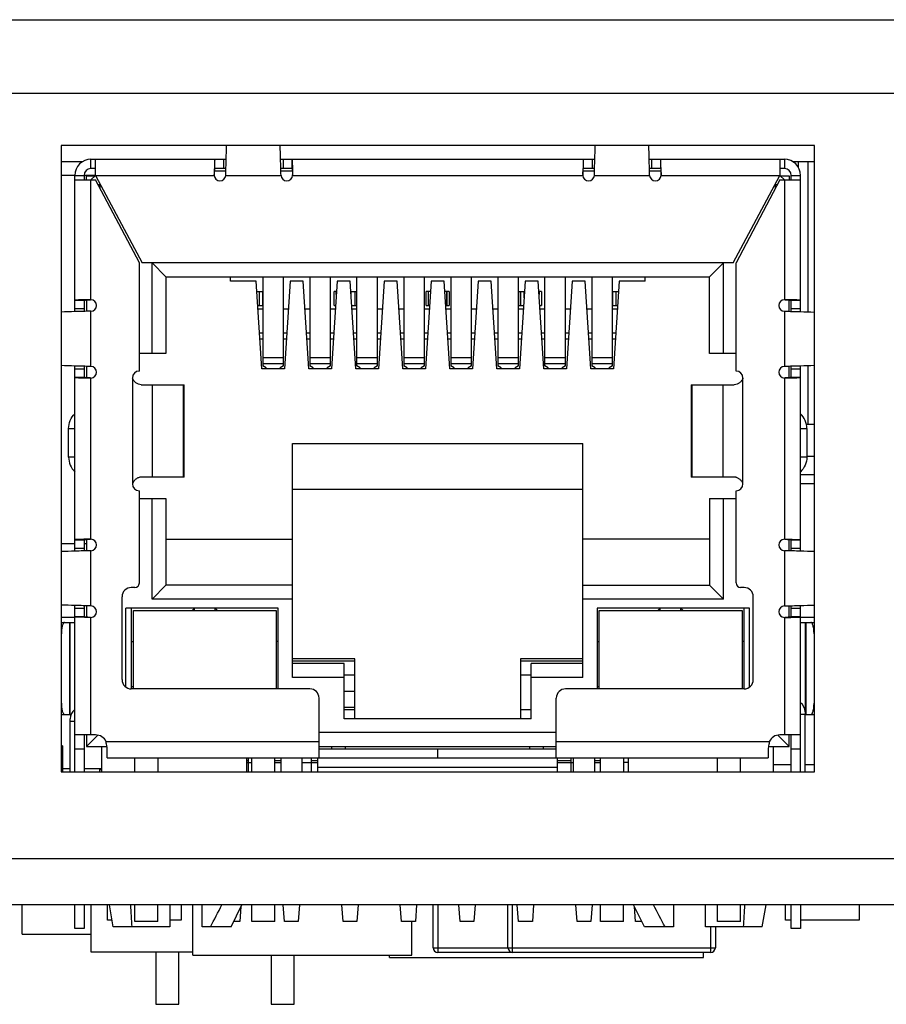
# Model space of a CAD drawing. Header units: millimetres. Extents: x 0 to 559, y 0 to 432.
# Tile 14 of 20: x 166 to 185, y 343 to 365. Entities that reach past the tile are written whole.
import ezdxf

# ---------------------------------------------------------------- set-up
doc = ezdxf.new("R2010")
doc.units = ezdxf.units.MM
doc.header["$LTSCALE"] = 30.734
doc.layers.add('00_COMPONENTS', color=7, linetype='CONTINUOUS')

msp = doc.modelspace()

# ---------------------------------------------------------------- linework, layer by layer
at = {"layer": '00_COMPONENTS', "color": 7}
for p, q in [((155.449, 364.697), (250.049, 364.697)), ((166.619, 361.967), (166.619, 348.367)), ((182.969, 361.967), (166.619, 361.967)), ((182.969, 348.367), (182.969, 361.967)), ((166.619, 361.617), (167.089, 361.617)), ((167.269, 361.467), (167.269, 361.667)), ((167.269, 361.667), (170.204, 361.667)), ((167.369, 361.317), (167.369, 361.667)), ((171.384, 361.667), (178.204, 361.667)), ((179.384, 361.667), (182.319, 361.667)), ((182.219, 361.667), (182.219, 361.317)), ((182.319, 361.667), (182.319, 361.467)), ((182.5, 361.617), (182.969, 361.617)), ((167.369, 361.467), (167.269, 361.467)), ((169.945, 361.341), (169.944, 361.328)), ((169.947, 361.453), (169.945, 361.341)), ((169.948, 361.467), (169.947, 361.453)), ((169.948, 361.476), (169.948, 361.467)), ((169.95, 361.417), (170.197, 361.417)), ((170.198, 361.467), (169.956, 361.467)), ((171.632, 361.467), (171.39, 361.467)), ((171.392, 361.417), (171.639, 361.417)), ((171.641, 361.467), (171.641, 361.465)), ((171.641, 361.465), (171.641, 361.453)), ((171.641, 361.453), (171.644, 361.341)), ((171.644, 361.341), (171.644, 361.328)), ((177.945, 361.341), (177.944, 361.328)), ((177.947, 361.453), (177.945, 361.341)), ((177.948, 361.467), (177.947, 361.453)), ((177.948, 361.476), (177.948, 361.467)), ((177.95, 361.417), (178.197, 361.417)), ((178.198, 361.467), (177.956, 361.467)), ((179.632, 361.467), (179.39, 361.467)), ((179.392, 361.417), (179.639, 361.417)), ((179.641, 361.467), (179.641, 361.476)), ((179.641, 361.453), (179.641, 361.467)), ((179.644, 361.341), (179.641, 361.453)), ((179.644, 361.328), (179.644, 361.341)), ((182.319, 361.467), (182.219, 361.467)), ((182.228, 361.31), (182.228, 361.467)), ((166.919, 361.317), (166.619, 361.317)), ((166.919, 358.358), (166.919, 361.317)), ((166.919, 361.317), (167.119, 361.317)), ((166.919, 361.217), (167.369, 361.217)), ((167.119, 361.317), (167.119, 361.217)), ((167.369, 361.317), (167.119, 361.317)), ((167.169, 361.217), (167.169, 361.31)), ((167.169, 361.31), (167.362, 361.31)), ((167.369, 361.317), (167.269, 361.217)), ((167.369, 361.317), (168.379, 359.417)), ((168.319, 359.417), (167.369, 361.217)), ((167.422, 361.117), (167.476, 361.117)), ((167.469, 361.028), (167.469, 361.129)), ((181.209, 359.417), (182.219, 361.317)), ((182.219, 361.217), (181.269, 359.417)), ((182.113, 361.117), (182.167, 361.117)), ((182.119, 361.129), (182.119, 361.028)), ((182.319, 361.217), (182.219, 361.317)), ((182.219, 361.217), (182.669, 361.217)), ((182.227, 361.31), (182.419, 361.31)), ((182.419, 361.31), (182.419, 361.217)), ((182.469, 361.217), (182.469, 361.317)), ((182.469, 361.317), (182.669, 361.317)), ((182.669, 358.358), (182.669, 361.317)), ((168.319, 357.067), (168.319, 359.417)), ((181.209, 359.417), (168.379, 359.417)), ((168.594, 357.447), (168.594, 359.417)), ((168.594, 359.417), (168.894, 359.117)), ((180.694, 359.117), (180.994, 359.417)), ((180.994, 357.447), (180.994, 359.417)), ((181.269, 357.067), (181.269, 359.417)), ((168.894, 359.117), (168.894, 357.447)), ((168.894, 359.117), (180.694, 359.117)), ((170.294, 359.017), (170.294, 359.117)), ((170.856, 359.017), (170.294, 359.017)), ((170.979, 357.117), (170.856, 359.017)), ((170.999, 359.117), (170.999, 357.179)), ((171.449, 357.179), (171.449, 359.117)), ((171.593, 359.017), (171.47, 357.117)), ((171.876, 359.017), (171.593, 359.017)), ((171.999, 357.117), (171.876, 359.017)), ((172.019, 359.117), (172.019, 357.179)), ((172.469, 357.179), (172.469, 359.117)), ((172.613, 359.017), (172.49, 357.117)), ((172.896, 359.017), (172.613, 359.017)), ((173.019, 357.117), (172.896, 359.017)), ((173.039, 357.179), (173.039, 359.117)), ((173.489, 357.179), (173.489, 359.117)), ((173.633, 359.017), (173.51, 357.117)), ((173.916, 359.017), (173.633, 359.017)), ((174.039, 357.117), (173.916, 359.017)), ((174.059, 359.117), (174.059, 357.179)), ((174.509, 357.179), (174.509, 359.117)), ((174.653, 359.017), (174.53, 357.117)), ((174.936, 359.017), (174.653, 359.017)), ((175.059, 357.117), (174.936, 359.017)), ((175.079, 359.117), (175.079, 357.179)), ((175.529, 357.179), (175.529, 359.117)), ((175.673, 359.017), (175.55, 357.117)), ((175.956, 359.017), (175.673, 359.017)), ((176.079, 357.117), (175.956, 359.017)), ((176.099, 359.117), (176.099, 357.179)), ((176.549, 357.179), (176.549, 359.117)), ((176.693, 359.017), (176.57, 357.117)), ((176.976, 359.017), (176.693, 359.017)), ((177.099, 357.117), (176.976, 359.017)), ((177.119, 357.179), (177.119, 359.117)), ((177.569, 357.179), (177.569, 359.117)), ((177.713, 359.017), (177.59, 357.117)), ((177.996, 359.017), (177.713, 359.017)), ((178.119, 357.117), (177.996, 359.017)), ((178.139, 359.117), (178.139, 357.179)), ((178.589, 357.179), (178.589, 359.117)), ((178.733, 359.017), (178.61, 357.117)), ((179.294, 359.017), (178.733, 359.017)), ((179.294, 359.017), (179.294, 359.117)), ((180.694, 357.447), (180.694, 359.117)), ((170.87, 358.792), (170.999, 358.792)), ((170.919, 358.792), (170.919, 358.492)), ((170.994, 358.792), (170.994, 358.492)), ((172.545, 358.492), (172.545, 358.792)), ((172.598, 358.792), (172.545, 358.792)), ((172.594, 358.732), (172.594, 358.792)), ((172.91, 358.792), (173.039, 358.792)), ((172.919, 358.655), (172.919, 358.792)), ((172.994, 358.792), (172.994, 358.492)), ((174.545, 358.492), (174.545, 358.792)), ((174.638, 358.792), (174.545, 358.792)), ((174.594, 358.492), (174.594, 358.792)), ((175.044, 358.792), (174.95, 358.792)), ((174.994, 358.492), (174.994, 358.792)), ((175.044, 358.792), (175.044, 358.492)), ((176.549, 358.792), (176.678, 358.792)), ((176.594, 358.492), (176.594, 358.792)), ((176.669, 358.655), (176.669, 358.792)), ((177.044, 358.792), (176.99, 358.792)), ((176.994, 358.792), (176.994, 358.732)), ((177.044, 358.792), (177.044, 358.492)), ((178.589, 358.792), (178.718, 358.792)), ((178.594, 358.492), (178.594, 358.792)), ((178.669, 358.492), (178.669, 358.792)), ((167.119, 358.614), (167.111, 358.614)), ((167.134, 358.615), (167.119, 358.614)), ((167.119, 358.606), (167.119, 358.363)), ((167.246, 358.617), (167.134, 358.615)), ((167.169, 358.612), (167.169, 358.365)), ((167.259, 358.617), (167.246, 358.617)), ((182.343, 358.617), (182.33, 358.617)), ((182.455, 358.615), (182.343, 358.617)), ((182.419, 358.365), (182.419, 358.612)), ((182.469, 358.614), (182.455, 358.615)), ((182.478, 358.614), (182.469, 358.614)), ((182.469, 358.363), (182.469, 358.606)), ((170.89, 358.492), (170.999, 358.492)), ((170.895, 358.417), (170.999, 358.417)), ((171.449, 358.417), (171.554, 358.417)), ((171.915, 358.417), (172.019, 358.417)), ((172.469, 358.417), (172.574, 358.417)), ((172.545, 358.492), (172.579, 358.492)), ((172.93, 358.492), (173.039, 358.492)), ((172.935, 358.417), (173.039, 358.417)), ((173.489, 358.417), (173.594, 358.417)), ((173.955, 358.417), (174.059, 358.417)), ((174.509, 358.417), (174.614, 358.417)), ((174.545, 358.492), (174.619, 358.492)), ((174.97, 358.492), (175.044, 358.492)), ((174.975, 358.417), (175.079, 358.417)), ((175.529, 358.417), (175.634, 358.417)), ((175.995, 358.417), (176.099, 358.417)), ((176.549, 358.492), (176.659, 358.492)), ((176.549, 358.417), (176.654, 358.417)), ((177.01, 358.492), (177.044, 358.492)), ((177.015, 358.417), (177.119, 358.417)), ((177.569, 358.417), (177.674, 358.417)), ((178.035, 358.417), (178.139, 358.417)), ((178.589, 358.492), (178.699, 358.492)), ((178.589, 358.417), (178.694, 358.417)), ((170.999, 357.892), (170.929, 357.892)), ((170.937, 357.767), (170.999, 357.767)), ((171.52, 357.892), (171.449, 357.892)), ((171.449, 357.767), (171.512, 357.767)), ((172.019, 357.892), (171.949, 357.892)), ((171.957, 357.767), (172.019, 357.767)), ((172.54, 357.892), (172.469, 357.892)), ((172.469, 357.767), (172.532, 357.767)), ((173.039, 357.892), (172.969, 357.892)), ((172.977, 357.767), (173.039, 357.767)), ((173.56, 357.892), (173.489, 357.892)), ((173.489, 357.767), (173.552, 357.767)), ((174.059, 357.892), (173.989, 357.892)), ((173.997, 357.767), (174.059, 357.767)), ((174.58, 357.892), (174.509, 357.892)), ((174.509, 357.767), (174.572, 357.767)), ((175.079, 357.892), (175.009, 357.892)), ((175.017, 357.767), (175.079, 357.767)), ((175.6, 357.892), (175.529, 357.892)), ((175.529, 357.767), (175.592, 357.767)), ((176.099, 357.892), (176.029, 357.892)), ((176.037, 357.767), (176.099, 357.767)), ((176.62, 357.892), (176.549, 357.892)), ((176.549, 357.767), (176.612, 357.767)), ((177.119, 357.892), (177.049, 357.892)), ((177.057, 357.767), (177.119, 357.767)), ((177.64, 357.892), (177.569, 357.892)), ((177.569, 357.767), (177.632, 357.767)), ((178.139, 357.892), (178.069, 357.892)), ((178.077, 357.767), (178.139, 357.767)), ((178.66, 357.892), (178.589, 357.892)), ((178.589, 357.767), (178.652, 357.767)), ((168.894, 357.447), (168.319, 357.447)), ((181.269, 357.447), (180.694, 357.447)), ((166.919, 353.158), (166.919, 357.177)), ((167.119, 357.172), (167.119, 356.929)), ((167.169, 357.17), (167.169, 356.923)), ((171.47, 357.117), (170.979, 357.117)), ((171.074, 357.139), (170.999, 357.179)), ((171.074, 357.117), (171.074, 357.139)), ((171.449, 357.179), (171.374, 357.139)), ((171.374, 357.117), (171.374, 357.139)), ((172.49, 357.117), (171.999, 357.117)), ((172.094, 357.139), (172.019, 357.179)), ((172.094, 357.117), (172.094, 357.139)), ((172.469, 357.179), (172.394, 357.139)), ((172.394, 357.117), (172.394, 357.139)), ((173.51, 357.117), (173.019, 357.117)), ((173.114, 357.139), (173.039, 357.179)), ((173.114, 357.117), (173.114, 357.139)), ((173.489, 357.179), (173.414, 357.139)), ((173.414, 357.117), (173.414, 357.139)), ((174.53, 357.117), (174.039, 357.117)), ((174.134, 357.139), (174.059, 357.179)), ((174.134, 357.117), (174.134, 357.139)), ((174.509, 357.179), (174.434, 357.139)), ((174.434, 357.117), (174.434, 357.139)), ((175.55, 357.117), (175.059, 357.117)), ((175.154, 357.139), (175.079, 357.179)), ((175.154, 357.117), (175.154, 357.139)), ((175.529, 357.179), (175.454, 357.139)), ((175.454, 357.117), (175.454, 357.139)), ((176.57, 357.117), (176.079, 357.117)), ((176.174, 357.139), (176.099, 357.179)), ((176.174, 357.117), (176.174, 357.139)), ((176.549, 357.179), (176.474, 357.139)), ((176.474, 357.117), (176.474, 357.139)), ((177.59, 357.117), (177.099, 357.117)), ((177.194, 357.139), (177.119, 357.179)), ((177.194, 357.117), (177.194, 357.139)), ((177.569, 357.179), (177.494, 357.139)), ((177.494, 357.117), (177.494, 357.139)), ((178.61, 357.117), (178.119, 357.117)), ((178.214, 357.139), (178.139, 357.179)), ((178.214, 357.117), (178.214, 357.139)), ((178.589, 357.179), (178.514, 357.139)), ((178.514, 357.117), (178.514, 357.139)), ((182.419, 356.923), (182.419, 357.17)), ((182.469, 356.929), (182.469, 357.172)), ((182.669, 353.158), (182.669, 357.177)), ((167.111, 356.921), (167.119, 356.921)), ((167.119, 356.921), (167.134, 356.92)), ((167.134, 356.92), (167.246, 356.918)), ((167.246, 356.918), (167.259, 356.918)), ((182.33, 356.918), (182.343, 356.918)), ((182.343, 356.918), (182.455, 356.92)), ((182.455, 356.92), (182.469, 356.921)), ((182.469, 356.921), (182.478, 356.921)), ((168.356, 356.767), (169.293, 356.767)), ((169.293, 354.767), (169.293, 356.767)), ((180.295, 356.767), (180.295, 354.767)), ((180.295, 356.767), (181.232, 356.767)), ((166.784, 355.2), (166.784, 355.82)), ((182.794, 355.917), (182.969, 355.917)), ((182.805, 355.82), (182.805, 355.2)), ((171.644, 350.417), (171.644, 355.497)), ((171.644, 355.497), (177.944, 355.497)), ((177.944, 350.417), (177.944, 355.497)), ((169.293, 354.767), (168.356, 354.767)), ((181.232, 354.767), (180.295, 354.767)), ((177.944, 354.497), (171.644, 354.497)), ((182.969, 354.617), (182.669, 354.617)), ((168.319, 352.467), (168.319, 354.467)), ((168.319, 354.297), (168.894, 354.297)), ((168.594, 352.117), (168.594, 354.297)), ((168.894, 354.297), (168.894, 352.417)), ((180.694, 354.297), (180.694, 352.417)), ((180.694, 354.297), (181.269, 354.297)), ((180.994, 352.117), (180.994, 354.297)), ((181.269, 352.467), (181.269, 354.467)), ((167.119, 353.414), (167.111, 353.414)), ((167.134, 353.415), (167.119, 353.414)), ((167.246, 353.417), (167.134, 353.415)), ((167.169, 353.412), (167.169, 353.165)), ((167.259, 353.417), (167.246, 353.417)), ((168.894, 353.417), (171.644, 353.417)), ((180.694, 353.417), (177.944, 353.417)), ((182.33, 353.417), (182.343, 353.417)), ((182.343, 353.417), (182.455, 353.415)), ((182.419, 353.165), (182.419, 353.412)), ((182.455, 353.415), (182.469, 353.414)), ((182.469, 353.414), (182.478, 353.414)), ((166.919, 353.317), (166.619, 353.317)), ((167.119, 353.406), (167.119, 353.163)), ((167.169, 353.317), (167.119, 353.317)), ((182.469, 353.163), (182.469, 353.406)), ((168.219, 352.367), (168.144, 352.367)), ((168.894, 352.417), (168.594, 352.117)), ((171.644, 352.417), (168.894, 352.417)), ((177.944, 352.417), (180.694, 352.417)), ((180.694, 352.417), (180.994, 352.117)), ((181.444, 352.367), (181.369, 352.367)), ((167.944, 350.367), (167.944, 352.167)), ((181.644, 350.367), (181.644, 352.167)), ((166.919, 348.367), (166.919, 351.977)), ((167.119, 351.972), (167.119, 351.729)), ((167.169, 351.97), (167.169, 351.723)), ((168.029, 350.204), (168.029, 351.917)), ((171.334, 351.917), (168.029, 351.917)), ((168.144, 351.917), (168.144, 350.167)), ((171.644, 352.117), (168.594, 352.117)), ((169.514, 351.917), (169.464, 351.867)), ((169.514, 351.867), (169.514, 351.917)), ((169.964, 351.867), (169.964, 351.917)), ((169.964, 351.917), (170.014, 351.867)), ((171.334, 350.167), (171.334, 351.917)), ((180.994, 352.117), (177.944, 352.117)), ((178.254, 351.917), (178.254, 350.167)), ((181.559, 351.917), (178.254, 351.917)), ((179.624, 351.917), (179.574, 351.867)), ((179.624, 351.867), (179.624, 351.917)), ((180.074, 351.867), (180.074, 351.917)), ((180.074, 351.917), (180.124, 351.867)), ((181.444, 350.167), (181.444, 351.917)), ((181.559, 350.204), (181.559, 351.917)), ((182.419, 351.723), (182.419, 351.97)), ((182.469, 351.729), (182.469, 351.972)), ((182.669, 348.367), (182.669, 351.977)), ((166.919, 351.717), (166.619, 351.717)), ((167.119, 351.721), (167.111, 351.721)), ((167.134, 351.72), (167.119, 351.721)), ((167.246, 351.718), (167.134, 351.72)), ((167.259, 351.718), (167.246, 351.718)), ((168.189, 350.167), (168.189, 351.867)), ((168.189, 351.867), (171.289, 351.867)), ((171.289, 351.867), (171.289, 350.167)), ((178.299, 350.167), (178.299, 351.867)), ((178.299, 351.867), (181.399, 351.867)), ((181.399, 351.867), (181.399, 350.167)), ((182.33, 351.718), (182.343, 351.718)), ((182.343, 351.718), (182.455, 351.72)), ((182.455, 351.72), (182.469, 351.721)), ((182.469, 351.721), (182.478, 351.721)), ((182.969, 351.717), (182.669, 351.717)), ((166.619, 351.61), (166.919, 351.61)), ((166.819, 349.61), (166.819, 351.61)), ((182.669, 351.61), (182.969, 351.61)), ((182.769, 351.61), (182.769, 349.667)), ((168.144, 351.197), (168.189, 351.197)), ((171.334, 351.197), (171.289, 351.197)), ((178.254, 351.197), (178.299, 351.197)), ((181.444, 351.197), (181.399, 351.197)), ((172.994, 350.817), (171.644, 350.817)), ((172.994, 350.767), (171.644, 350.767)), ((172.764, 350.717), (171.644, 350.717)), ((172.764, 349.517), (172.764, 350.717)), ((172.994, 349.517), (172.994, 350.817)), ((176.594, 350.817), (176.594, 349.517)), ((177.944, 350.817), (176.594, 350.817)), ((177.944, 350.767), (176.594, 350.767)), ((176.824, 349.517), (176.824, 350.717)), ((177.944, 350.717), (176.824, 350.717)), ((172.994, 350.467), (172.764, 350.467)), ((176.824, 350.467), (176.594, 350.467)), ((168.144, 350.217), (168.189, 350.217)), ((172.764, 350.417), (171.644, 350.417)), ((177.944, 350.417), (176.824, 350.417)), ((178.254, 350.217), (178.299, 350.217)), ((172.019, 350.167), (168.144, 350.167)), ((172.764, 350.115), (172.994, 350.115)), ((181.444, 350.167), (177.569, 350.167)), ((172.219, 348.667), (172.219, 349.967)), ((177.369, 348.667), (177.369, 349.967)), ((166.619, 349.61), (166.837, 349.61)), ((172.994, 349.765), (172.764, 349.765)), ((172.764, 349.717), (172.994, 349.717)), ((176.594, 349.717), (176.824, 349.717)), ((182.769, 348.367), (182.769, 349.617)), ((182.769, 349.61), (182.969, 349.61)), ((166.819, 348.367), (166.819, 349.467)), ((176.824, 349.517), (172.764, 349.517)), ((167.369, 349.167), (166.919, 349.167)), ((167.119, 349.167), (167.119, 348.367)), ((167.169, 349.167), (167.169, 348.917)), ((167.169, 348.917), (167.415, 349.163)), ((177.369, 349.217), (172.219, 349.217)), ((182.419, 348.917), (182.174, 349.163)), ((182.669, 349.167), (182.219, 349.167)), ((182.419, 348.917), (182.419, 349.167)), ((182.469, 348.367), (182.469, 349.167)), ((166.651, 348.927), (166.619, 348.927)), ((166.651, 348.927), (166.651, 348.367)), ((167.169, 348.917), (167.614, 348.917)), ((167.504, 348.367), (167.504, 348.917)), ((167.619, 348.667), (167.619, 348.881)), ((172.219, 348.917), (177.369, 348.917)), ((172.219, 348.867), (177.369, 348.867)), ((172.494, 348.867), (172.494, 348.917)), ((172.794, 348.867), (172.794, 348.917)), ((174.794, 348.667), (174.794, 348.867)), ((174.799, 348.667), (174.799, 348.867)), ((176.794, 348.867), (176.794, 348.917)), ((177.094, 348.867), (177.094, 348.917)), ((181.969, 348.881), (181.969, 348.667)), ((181.975, 348.917), (182.419, 348.917)), ((182.084, 348.367), (182.084, 348.917)), ((167.619, 348.667), (174.794, 348.667)), ((168.219, 348.367), (168.219, 348.667)), ((168.719, 348.667), (168.719, 348.367)), ((170.654, 348.367), (170.654, 348.667)), ((170.654, 348.567), (170.759, 348.567)), ((170.689, 348.367), (170.689, 348.667)), ((170.759, 348.367), (170.759, 348.667)), ((171.259, 348.367), (171.259, 348.667)), ((171.259, 348.567), (171.394, 348.567)), ((171.394, 348.367), (171.394, 348.667)), ((171.844, 348.667), (171.844, 348.367)), ((171.844, 348.567), (172.194, 348.567)), ((172.049, 348.667), (172.049, 348.367)), ((172.194, 348.367), (172.194, 348.667)), ((174.799, 348.667), (181.969, 348.667)), ((177.394, 348.367), (177.394, 348.667)), ((177.394, 348.567), (177.744, 348.567)), ((177.689, 348.367), (177.689, 348.667)), ((177.744, 348.367), (177.744, 348.667)), ((178.194, 348.667), (178.194, 348.367)), ((178.194, 348.567), (178.329, 348.567)), ((178.329, 348.367), (178.329, 348.667)), ((178.829, 348.667), (178.829, 348.367)), ((178.934, 348.567), (178.829, 348.567)), ((178.934, 348.367), (178.934, 348.667)), ((180.869, 348.367), (180.869, 348.667)), ((181.369, 348.367), (181.369, 348.667)), ((182.469, 348.517), (182.084, 348.517)), ((182.969, 348.517), (182.769, 348.517)), ((166.619, 348.367), (182.969, 348.367)), ((166.651, 348.437), (166.819, 348.437)), ((166.656, 348.417), (166.651, 348.417)), ((166.656, 348.367), (166.656, 348.437)), ((167.119, 348.437), (167.504, 348.437)), ((167.456, 348.437), (167.456, 348.367)), ((167.456, 348.417), (167.504, 348.417)), ((172.194, 348.467), (177.394, 348.467)), ((240.269, 345.477), (164.869, 345.477)), ((165.773, 344.84), (165.773, 345.477)), ((166.919, 344.967), (166.919, 345.477)), ((167.119, 345.477), (167.119, 344.967)), ((167.263, 345.477), (167.263, 344.459)), ((167.628, 345.145), (167.628, 345.477)), ((167.754, 344.997), (167.669, 345.477)), ((168.219, 345.117), (168.219, 345.477)), ((168.719, 345.117), (168.719, 345.477)), ((168.979, 345.477), (168.979, 344.997)), ((169.228, 345.477), (169.228, 345.145)), ((169.48, 344.383), (169.48, 345.477)), ((169.679, 344.997), (169.679, 345.477)), ((170.309, 344.997), (170.542, 345.477)), ((170.523, 345.438), (170.499, 345.117)), ((170.759, 345.117), (170.759, 345.477)), ((171.259, 345.117), (171.259, 345.477)), ((171.469, 345.117), (171.442, 345.477)), ((171.796, 345.477), (171.769, 345.117)), ((172.739, 345.117), (172.712, 345.477)), ((173.066, 345.477), (173.039, 345.117)), ((174.009, 345.117), (173.982, 345.477)), ((174.336, 345.477), (174.309, 345.117)), ((174.697, 344.545), (174.697, 345.477)), ((175.279, 345.117), (175.252, 345.477)), ((175.606, 345.477), (175.579, 345.117)), ((176.32, 344.545), (176.32, 345.477)), ((176.549, 345.117), (176.522, 345.477)), ((176.876, 345.477), (176.849, 345.117)), ((177.819, 345.117), (177.792, 345.477)), ((178.146, 345.477), (178.119, 345.117)), ((178.329, 345.117), (178.329, 345.477)), ((178.829, 345.117), (178.829, 345.477)), ((179.279, 344.997), (179.046, 345.477)), ((179.089, 345.117), (179.065, 345.438)), ((179.909, 345.477), (179.909, 344.997)), ((180.609, 344.997), (180.609, 345.477)), ((180.869, 345.117), (180.869, 345.477)), ((181.369, 345.117), (181.369, 345.477)), ((181.834, 344.997), (181.92, 345.477)), ((182.342, 345.145), (182.342, 345.477)), ((182.469, 344.967), (182.469, 345.477)), ((182.669, 345.477), (182.669, 344.967)), ((183.942, 345.477), (183.942, 345.145)), ((167.728, 345.145), (167.628, 345.145)), ((168.719, 345.117), (168.219, 345.117)), ((169.228, 345.145), (168.979, 345.145)), ((170.499, 345.117), (170.368, 345.117)), ((171.259, 345.117), (170.759, 345.117)), ((171.769, 345.117), (171.469, 345.117)), ((173.039, 345.117), (172.739, 345.117)), ((174.309, 345.117), (174.009, 345.117)), ((174.234, 344.383), (174.234, 345.117)), ((175.579, 345.117), (175.279, 345.117)), ((176.849, 345.117), (176.549, 345.117)), ((178.119, 345.117), (177.819, 345.117)), ((178.829, 345.117), (178.329, 345.117)), ((179.221, 345.117), (179.089, 345.117)), ((181.369, 345.117), (180.869, 345.117)), ((182.469, 345.145), (182.342, 345.145)), ((183.942, 345.145), (182.669, 345.145)), ((167.119, 344.967), (166.919, 344.967)), ((168.979, 344.997), (167.754, 344.997)), ((170.309, 344.997), (169.679, 344.997)), ((179.909, 344.997), (179.279, 344.997)), ((181.834, 344.997), (180.609, 344.997)), ((180.82, 344.997), (180.82, 344.545)), ((182.669, 344.967), (182.469, 344.967)), ((165.773, 344.84), (167.263, 344.84)), ((167.263, 344.459), (169.48, 344.459)), ((168.678, 344.459), (168.678, 343.317)), ((169.178, 343.317), (169.178, 344.459)), ((180.72, 344.445), (174.797, 344.445)), ((180.56, 344.332), (180.56, 344.445)), ((169.48, 344.383), (174.234, 344.383)), ((171.178, 344.383), (171.178, 343.317)), ((171.678, 343.317), (171.678, 344.383)), ((173.745, 344.332), (173.745, 344.383)), ((173.745, 344.332), (180.56, 344.332)), ((168.678, 343.317), (169.178, 343.317)), ((171.178, 343.317), (171.678, 343.317))]:
    msp.add_line(p, q, dxfattribs=at)
at = {"layer": '00_COMPONENTS', "color": 4}
for p, q in [((250.449, 363.097), (155.049, 363.097)), ((169.956, 361.467), (169.956, 361.667)), ((170.144, 361.667), (170.144, 361.467)), ((171.444, 361.467), (171.444, 361.667)), ((171.632, 361.667), (171.632, 361.467)), ((177.956, 361.467), (177.956, 361.667)), ((178.144, 361.667), (178.144, 361.467)), ((179.444, 361.467), (179.444, 361.667)), ((179.632, 361.667), (179.632, 361.467)), ((182.628, 361.482), (182.628, 361.617)), ((182.828, 361.617), (182.828, 358.353)), ((167.269, 358.617), (167.269, 361.217)), ((167.369, 361.317), (169.944, 361.317)), ((170.194, 361.317), (171.394, 361.317)), ((171.644, 361.317), (177.944, 361.317)), ((178.194, 361.317), (179.394, 361.317)), ((179.644, 361.317), (182.219, 361.317)), ((182.319, 361.217), (182.319, 358.617)), ((172.588, 358.792), (172.588, 358.638)), ((173, 358.492), (173, 358.792)), ((174.588, 358.792), (174.588, 358.492)), ((175, 358.492), (175, 358.792)), ((176.588, 358.792), (176.588, 358.492)), ((177, 358.638), (177, 358.792)), ((166.919, 358.606), (167.119, 358.606)), ((182.469, 358.606), (182.669, 358.606)), ((167.119, 358.417), (166.919, 358.417)), ((167.269, 357.167), (167.269, 358.367)), ((182.319, 358.367), (182.319, 357.167)), ((182.669, 358.417), (182.469, 358.417)), ((170.999, 357.363), (171.449, 357.363)), ((172.019, 357.363), (172.469, 357.363)), ((173.039, 357.363), (173.489, 357.363)), ((174.059, 357.363), (174.509, 357.363)), ((175.079, 357.363), (175.529, 357.363)), ((176.099, 357.363), (176.549, 357.363)), ((177.119, 357.363), (177.569, 357.363)), ((178.139, 357.363), (178.589, 357.363)), ((166.919, 357.118), (167.119, 357.118)), ((171.449, 357.226), (170.999, 357.226)), ((172.469, 357.226), (172.019, 357.226)), ((173.489, 357.226), (173.039, 357.226)), ((174.509, 357.226), (174.059, 357.226)), ((175.529, 357.226), (175.079, 357.226)), ((176.549, 357.226), (176.099, 357.226)), ((177.569, 357.226), (177.119, 357.226)), ((178.589, 357.226), (178.139, 357.226)), ((182.469, 357.118), (182.669, 357.118)), ((182.828, 357.182), (182.828, 355.917)), ((167.119, 356.929), (166.919, 356.929)), ((167.269, 353.417), (167.269, 356.918)), ((168.169, 356.917), (168.169, 354.617)), ((181.419, 354.617), (181.419, 356.917)), ((182.319, 356.918), (182.319, 353.417)), ((182.669, 356.929), (182.469, 356.929)), ((168.608, 354.767), (168.608, 356.767)), ((169.27, 356.767), (169.27, 354.767)), ((180.319, 354.767), (180.319, 356.767)), ((180.98, 356.767), (180.98, 354.767)), ((166.784, 355.82), (166.919, 355.82)), ((182.669, 355.82), (182.805, 355.82)), ((166.919, 355.2), (166.784, 355.2)), ((182.805, 355.2), (182.669, 355.2)), ((182.805, 355.217), (182.969, 355.217)), ((182.969, 354.817), (182.669, 354.817)), ((166.919, 353.406), (167.119, 353.406)), ((167.119, 353.217), (166.919, 353.217)), ((182.469, 353.406), (182.669, 353.406)), ((182.669, 353.217), (182.469, 353.217)), ((167.269, 351.967), (167.269, 353.167)), ((182.319, 353.167), (182.319, 351.967)), ((166.919, 351.918), (167.119, 351.918)), ((182.469, 351.918), (182.669, 351.918)), ((167.119, 351.729), (166.919, 351.729)), ((167.269, 349.167), (167.269, 351.718)), ((182.319, 351.718), (182.319, 349.167)), ((182.669, 351.729), (182.469, 351.729)), ((166.8, 351.61), (166.8, 349.61)), ((182.789, 349.61), (182.789, 351.61)), ((182.669, 349.617), (182.769, 349.617)), ((182.769, 349.667), (182.769, 349.617)), ((166.819, 349.467), (166.819, 349.517)), ((166.819, 349.467), (166.919, 349.467)), ((172.219, 349.017), (167.598, 349.017)), ((181.99, 349.017), (177.369, 349.017)), ((166.919, 348.867), (167.119, 348.867)), ((182.469, 348.867), (182.669, 348.867)), ((170.654, 348.612), (170.689, 348.612)), ((171.259, 348.612), (171.394, 348.612)), ((172.049, 348.612), (172.194, 348.612)), ((177.394, 348.612), (177.689, 348.612)), ((178.194, 348.612), (178.329, 348.612)), ((240.269, 346.477), (164.869, 346.477)), ((174.797, 345.477), (174.797, 344.445)), ((176.42, 344.445), (176.42, 345.477)), ((180.72, 344.445), (180.72, 344.997)), ((174.697, 344.545), (180.82, 344.545))]:
    msp.add_line(p, q, dxfattribs=at)
at = {"layer": '00_COMPONENTS', "color": 7}
for centre, radius, start, end in [((167.269, 361.317), 0.35, 90, 180), ((182.319, 361.317), 0.35, 0, 90), ((167.269, 361.317), 0.15, 90, 180), ((170.271, 361.323), 0.326, 179.062, 180.9376), ((171.318, 361.323), 0.326, 359.0624, 0.938), ((178.271, 361.323), 0.326, 179.062, 180.9376), ((179.318, 361.323), 0.326, 359.0624, 0.938), ((182.319, 361.317), 0.15, 0, 90), ((170.069, 361.321), 0.125, 181.7504, 358.2496), ((171.519, 361.321), 0.125, 181.7504, 358.2496), ((178.069, 361.321), 0.125, 181.7504, 358.2496), ((179.519, 361.321), 0.125, 181.7504, 358.2496), ((167.264, 358.291), 0.326, 89.0624, 90.938), ((167.266, 358.492), 0.125, 271.7504, 88.2496), ((182.323, 358.492), 0.125, 91.7504, 268.2496), ((182.325, 358.291), 0.326, 89.062, 90.9376), ((167.266, 357.042), 0.125, 271.7504, 88.2496), ((168.319, 356.917), 0.15, 90, 180), ((181.269, 356.917), 0.15, 0, 90), ((182.323, 357.042), 0.125, 91.7504, 268.2496), ((167.264, 357.244), 0.326, 269.062, 270.9376), ((182.325, 357.244), 0.326, 269.0624, 270.938), ((168.319, 354.617), 0.15, 180.0002, 270), ((181.269, 354.617), 0.15, 270, 0), ((167.264, 353.091), 0.326, 89.0624, 90.938), ((167.266, 353.292), 0.125, 271.7504, 88.2496), ((182.323, 353.292), 0.125, 91.7504, 268.2496), ((182.325, 353.091), 0.326, 89.062, 90.9376), ((168.144, 352.167), 0.2, 90, 180), ((168.219, 352.467), 0.1, 270, 360), ((181.369, 352.467), 0.1, 180, 270), ((181.444, 352.167), 0.2, 0, 90), ((167.266, 351.842), 0.125, 271.7504, 88.2496), ((182.323, 351.842), 0.125, 91.7504, 268.2496), ((167.264, 352.044), 0.326, 269.062, 270.9376), ((182.325, 352.044), 0.326, 269.0624, 270.938), ((168.144, 350.367), 0.2, 180, 270), ((181.444, 350.367), 0.2, 270, 360), ((172.019, 349.967), 0.2, 0, 90), ((177.569, 349.967), 0.2, 90, 180), ((182.519, 349.667), 0.25, 0.0001, 53.1297), ((167.069, 349.517), 0.25, 126.8703, 179.9999), ((167.369, 348.917), 0.25, 23.5782, 90), ((182.219, 348.917), 0.25, 90, 156.4218), ((174.797, 344.545), 0.1, 180, 270), ((176.42, 344.545), 0.1, 180, 270), ((180.72, 344.545), 0.1, 270, 360)]:
    msp.add_arc(centre, radius, start, end, dxfattribs=at)
for centre, start_param, end_param in [((169.079, 364.818), -3.8756, -3.847653), ((180.509, 364.818), -2.435532, -2.407585)]:
    msp.add_ellipse(centre, major_axis=(0, 26.048), ratio=0.054651, start_param=start_param, end_param=end_param, dxfattribs=at)
for points, knots in [([(170.194, 361.317), (170.198, 361.433), (170.203, 361.65), (170.21, 361.866), (170.214, 361.967)], [0, 0, 0, 0, 0.53299, 1, 1, 1, 1]), ([(171.394, 361.317), (171.391, 361.433), (171.385, 361.65), (171.379, 361.866), (171.375, 361.967)], [0, 0, 0, 0, 0.53299, 1, 1, 1, 1]), ([(178.194, 361.317), (178.198, 361.433), (178.203, 361.65), (178.21, 361.866), (178.214, 361.967)], [0, 0, 0, 0, 0.532991, 1, 1, 1, 1]), ([(179.394, 361.317), (179.391, 361.433), (179.385, 361.65), (179.379, 361.866), (179.375, 361.967)], [0, 0, 0, 0, 0.53299, 1, 1, 1, 1]), ([(169.956, 361.667), (169.956, 361.667), (169.956, 361.666), (169.955, 361.664), (169.955, 361.659), (169.954, 361.654), (169.954, 361.646), (169.953, 361.638), (169.953, 361.627), (169.952, 361.61), (169.951, 361.586), (169.95, 361.553), (169.949, 361.516), (169.948, 361.49), (169.948, 361.476)], [0, 0, 0, 0, 0.005112, 0.018323, 0.039967, 0.07001, 0.108329, 0.154757, 0.209078, 0.271039, 0.416688, 0.588967, 0.784634, 1, 1, 1, 1]), ([(171.632, 361.667), (171.633, 361.667), (171.633, 361.666), (171.634, 361.664), (171.634, 361.659), (171.635, 361.653), (171.635, 361.645), (171.636, 361.636), (171.636, 361.625), (171.637, 361.608), (171.638, 361.582), (171.639, 361.548), (171.64, 361.509), (171.641, 361.482), (171.641, 361.467)], [0, 0, 0, 0, 0.005103, 0.01837, 0.040118, 0.070302, 0.108791, 0.155407, 0.209924, 0.272072, 0.418005, 0.590322, 0.78561, 1, 1, 1, 1]), ([(177.956, 361.667), (177.956, 361.667), (177.956, 361.666), (177.955, 361.664), (177.955, 361.659), (177.954, 361.654), (177.954, 361.646), (177.953, 361.638), (177.953, 361.627), (177.952, 361.61), (177.951, 361.586), (177.95, 361.553), (177.949, 361.516), (177.948, 361.49), (177.948, 361.476)], [0, 0, 0, 0, 0.005112, 0.018323, 0.039967, 0.07001, 0.108329, 0.154757, 0.209078, 0.271039, 0.416688, 0.588967, 0.784634, 1, 1, 1, 1]), ([(179.641, 361.476), (179.641, 361.49), (179.64, 361.516), (179.639, 361.553), (179.638, 361.586), (179.637, 361.61), (179.636, 361.627), (179.636, 361.638), (179.635, 361.646), (179.635, 361.654), (179.634, 361.659), (179.634, 361.664), (179.633, 361.666), (179.633, 361.667), (179.632, 361.667)], [0, 0, 0, 0, 0.215343, 0.411, 0.583281, 0.728937, 0.790903, 0.845228, 0.89166, 0.929983, 0.960029, 0.981676, 0.994888, 1, 1, 1, 1]), ([(169.945, 361.336), (169.946, 361.343), (169.947, 361.37), (169.948, 361.398), (169.95, 361.417)], [0, 0, 0, 0, 0.273029, 1, 1, 1, 1]), ([(169.95, 361.417), (169.95, 361.424), (169.951, 361.434), (169.952, 361.447), (169.953, 361.454), (169.954, 361.459), (169.954, 361.464), (169.955, 361.466), (169.956, 361.467), (169.956, 361.467)], [0, 0, 0, 0, 0.417784, 0.588344, 0.730807, 0.84369, 0.925953, 0.977256, 1, 1, 1, 1]), ([(171.632, 361.467), (171.633, 361.467), (171.634, 361.466), (171.634, 361.464), (171.635, 361.459), (171.636, 361.454), (171.637, 361.447), (171.638, 361.434), (171.638, 361.424), (171.639, 361.417)], [0, 0, 0, 0, 0.022745, 0.074046, 0.156309, 0.269192, 0.411653, 0.582214, 1, 1, 1, 1]), ([(171.639, 361.417), (171.639, 361.411), (171.641, 361.381), (171.643, 361.351), (171.644, 361.328)], [0, 0, 0, 0, 0.220348, 1, 1, 1, 1]), ([(177.945, 361.336), (177.946, 361.343), (177.947, 361.37), (177.948, 361.398), (177.95, 361.417)], [0, 0, 0, 0, 0.273029, 1, 1, 1, 1]), ([(177.95, 361.417), (177.95, 361.424), (177.951, 361.434), (177.952, 361.447), (177.953, 361.454), (177.954, 361.459), (177.954, 361.464), (177.955, 361.466), (177.956, 361.467), (177.956, 361.467)], [0, 0, 0, 0, 0.417784, 0.588344, 0.730807, 0.84369, 0.925953, 0.977256, 1, 1, 1, 1]), ([(179.632, 361.467), (179.633, 361.467), (179.634, 361.466), (179.634, 361.464), (179.635, 361.459), (179.636, 361.454), (179.637, 361.447), (179.638, 361.434), (179.638, 361.424), (179.639, 361.417)], [0, 0, 0, 0, 0.022745, 0.074046, 0.156309, 0.269192, 0.411653, 0.582214, 1, 1, 1, 1]), ([(179.639, 361.417), (179.639, 361.411), (179.641, 361.381), (179.643, 361.351), (179.644, 361.328)], [0, 0, 0, 0, 0.220348, 1, 1, 1, 1]), ([(167.111, 358.614), (167.097, 358.614), (167.071, 358.613), (167.033, 358.612), (167.001, 358.611), (166.976, 358.61), (166.96, 358.609), (166.949, 358.609), (166.94, 358.608), (166.933, 358.608), (166.927, 358.607), (166.923, 358.607), (166.921, 358.606), (166.919, 358.606), (166.919, 358.606)], [0, 0, 0, 0, 0.215343, 0.411, 0.583281, 0.728937, 0.790903, 0.845228, 0.89166, 0.929983, 0.960029, 0.981676, 0.994888, 1, 1, 1, 1]), ([(167.119, 358.606), (167.119, 358.606), (167.121, 358.607), (167.123, 358.607), (167.127, 358.608), (167.133, 358.609), (167.14, 358.61), (167.152, 358.611), (167.162, 358.611), (167.169, 358.612)], [0, 0, 0, 0, 0.022745, 0.074046, 0.156309, 0.269192, 0.411653, 0.582214, 1, 1, 1, 1]), ([(167.169, 358.612), (167.176, 358.612), (167.206, 358.614), (167.235, 358.616), (167.259, 358.617)], [0, 0, 0, 0, 0.220348, 1, 1, 1, 1]), ([(182.338, 358.617), (182.345, 358.616), (182.372, 358.615), (182.4, 358.613), (182.419, 358.612)], [0, 0, 0, 0, 0.273029, 1, 1, 1, 1]), ([(182.419, 358.612), (182.426, 358.611), (182.436, 358.611), (182.449, 358.61), (182.456, 358.609), (182.461, 358.608), (182.466, 358.607), (182.468, 358.607), (182.469, 358.606), (182.469, 358.606)], [0, 0, 0, 0, 0.417784, 0.588344, 0.730807, 0.84369, 0.925953, 0.977256, 1, 1, 1, 1]), ([(182.669, 358.606), (182.669, 358.606), (182.668, 358.606), (182.666, 358.607), (182.661, 358.607), (182.656, 358.608), (182.648, 358.608), (182.639, 358.609), (182.629, 358.609), (182.612, 358.61), (182.588, 358.611), (182.555, 358.612), (182.518, 358.613), (182.492, 358.614), (182.478, 358.614)], [0, 0, 0, 0, 0.005112, 0.018323, 0.039967, 0.07001, 0.108329, 0.154757, 0.209078, 0.271039, 0.416688, 0.588967, 0.784634, 1, 1, 1, 1]), ([(167.269, 358.367), (167.154, 358.364), (166.937, 358.358), (166.72, 358.352), (166.619, 358.348)], [0, 0, 0, 0, 0.532986, 1, 1, 1, 1]), ([(182.319, 358.367), (182.435, 358.364), (182.652, 358.358), (182.868, 358.352), (182.969, 358.348)], [0, 0, 0, 0, 0.532994, 1, 1, 1, 1]), ([(167.269, 357.167), (167.154, 357.171), (166.937, 357.177), (166.72, 357.183), (166.619, 357.187)], [0, 0, 0, 0, 0.532986, 1, 1, 1, 1]), ([(182.969, 357.187), (182.868, 357.183), (182.652, 357.177), (182.435, 357.171), (182.319, 357.167)], [0, 0, 0, 0, 0.467006, 1, 1, 1, 1]), ([(166.919, 356.929), (166.919, 356.929), (166.921, 356.929), (166.923, 356.928), (166.927, 356.928), (166.933, 356.927), (166.94, 356.927), (166.949, 356.926), (166.96, 356.926), (166.976, 356.925), (167.001, 356.924), (167.033, 356.923), (167.071, 356.922), (167.097, 356.921), (167.111, 356.921)], [0, 0, 0, 0, 0.005112, 0.018323, 0.039967, 0.07001, 0.108329, 0.154757, 0.209078, 0.271039, 0.416688, 0.588967, 0.784634, 1, 1, 1, 1]), ([(167.169, 356.923), (167.162, 356.923), (167.152, 356.924), (167.14, 356.925), (167.133, 356.926), (167.127, 356.927), (167.123, 356.928), (167.121, 356.928), (167.119, 356.929), (167.119, 356.929)], [0, 0, 0, 0, 0.417784, 0.588344, 0.730807, 0.84369, 0.925953, 0.977256, 1, 1, 1, 1]), ([(167.251, 356.918), (167.244, 356.919), (167.216, 356.92), (167.189, 356.922), (167.169, 356.923)], [0, 0, 0, 0, 0.273029, 1, 1, 1, 1]), ([(168.356, 356.767), (168.336, 356.771), (168.296, 356.781), (168.24, 356.811), (168.196, 356.858), (168.177, 356.897), (168.169, 356.917)], [0, 0, 0, 0, 0.240165, 0.490299, 0.744577, 1, 1, 1, 1]), ([(181.419, 356.917), (181.412, 356.897), (181.393, 356.858), (181.348, 356.811), (181.293, 356.781), (181.252, 356.771), (181.232, 356.767)], [0, 0, 0, 0, 0.255423, 0.509701, 0.759835, 1, 1, 1, 1]), ([(182.419, 356.923), (182.413, 356.922), (182.383, 356.921), (182.353, 356.919), (182.33, 356.918)], [0, 0, 0, 0, 0.220353, 1, 1, 1, 1]), ([(182.469, 356.929), (182.469, 356.929), (182.468, 356.928), (182.466, 356.928), (182.461, 356.927), (182.456, 356.926), (182.449, 356.925), (182.436, 356.924), (182.426, 356.923), (182.419, 356.923)], [0, 0, 0, 0, 0.022744, 0.074046, 0.156308, 0.269191, 0.411652, 0.582213, 1, 1, 1, 1]), ([(182.478, 356.921), (182.492, 356.921), (182.518, 356.922), (182.555, 356.923), (182.588, 356.924), (182.612, 356.925), (182.629, 356.926), (182.639, 356.926), (182.648, 356.927), (182.656, 356.927), (182.661, 356.928), (182.666, 356.928), (182.668, 356.929), (182.669, 356.929), (182.669, 356.929)], [0, 0, 0, 0, 0.215343, 0.411, 0.583281, 0.728937, 0.790903, 0.845228, 0.89166, 0.929983, 0.960029, 0.981676, 0.994888, 1, 1, 1, 1]), ([(166.784, 355.82), (166.784, 355.879), (166.808, 355.999), (166.877, 356.099), (166.919, 356.141)], [0, 0, 0, 0, 0.500861, 1, 1, 1, 1]), ([(182.805, 355.82), (182.805, 355.879), (182.781, 355.999), (182.712, 356.099), (182.669, 356.141)], [0, 0, 0, 0, 0.500858, 1, 1, 1, 1]), ([(166.784, 355.2), (166.784, 355.141), (166.808, 355.021), (166.877, 354.921), (166.919, 354.88)], [0, 0, 0, 0, 0.500858, 1, 1, 1, 1]), ([(182.805, 355.2), (182.805, 355.141), (182.781, 355.021), (182.712, 354.921), (182.669, 354.88)], [0, 0, 0, 0, 0.500861, 1, 1, 1, 1]), ([(168.356, 354.767), (168.336, 354.764), (168.296, 354.754), (168.24, 354.724), (168.203, 354.684), (168.182, 354.647), (168.173, 354.628), (168.169, 354.617)], [0, 0, 0, 0, 0.240048, 0.49006, 0.7442, 0.87207, 1, 1, 1, 1]), ([(181.419, 354.617), (181.412, 354.638), (181.393, 354.677), (181.355, 354.716), (181.32, 354.739), (181.296, 354.75), (181.276, 354.757), (181.262, 354.761), (181.249, 354.764), (181.24, 354.766), (181.235, 354.767), (181.232, 354.767)], [0, 0, 0, 0, 0.255161, 0.509179, 0.635308, 0.759669, 0.820961, 0.881506, 0.941214, 0.970728, 1, 1, 1, 1]), ([(167.111, 353.414), (167.097, 353.414), (167.071, 353.413), (167.033, 353.412), (167.001, 353.411), (166.976, 353.41), (166.96, 353.409), (166.949, 353.409), (166.94, 353.408), (166.933, 353.408), (166.927, 353.407), (166.923, 353.407), (166.921, 353.406), (166.919, 353.406), (166.919, 353.406)], [0, 0, 0, 0, 0.215343, 0.411, 0.583281, 0.728937, 0.790903, 0.845228, 0.89166, 0.929983, 0.960029, 0.981676, 0.994888, 1, 1, 1, 1]), ([(167.119, 353.406), (167.119, 353.406), (167.121, 353.407), (167.123, 353.407), (167.127, 353.408), (167.133, 353.409), (167.14, 353.41), (167.152, 353.411), (167.162, 353.411), (167.169, 353.412)], [0, 0, 0, 0, 0.022745, 0.074046, 0.156309, 0.269192, 0.411653, 0.582214, 1, 1, 1, 1]), ([(167.169, 353.412), (167.176, 353.412), (167.206, 353.414), (167.235, 353.416), (167.259, 353.417)], [0, 0, 0, 0, 0.220348, 1, 1, 1, 1]), ([(182.338, 353.417), (182.345, 353.416), (182.372, 353.415), (182.4, 353.413), (182.419, 353.412)], [0, 0, 0, 0, 0.27303, 1, 1, 1, 1]), ([(182.419, 353.412), (182.426, 353.411), (182.436, 353.411), (182.449, 353.41), (182.456, 353.409), (182.461, 353.408), (182.466, 353.407), (182.468, 353.407), (182.469, 353.406), (182.469, 353.406)], [0, 0, 0, 0, 0.417788, 0.588348, 0.73081, 0.843692, 0.925954, 0.977256, 1, 1, 1, 1]), ([(182.478, 353.414), (182.492, 353.414), (182.518, 353.413), (182.555, 353.412), (182.588, 353.411), (182.612, 353.41), (182.629, 353.409), (182.639, 353.409), (182.648, 353.408), (182.656, 353.408), (182.661, 353.407), (182.666, 353.407), (182.668, 353.406), (182.669, 353.406), (182.669, 353.406)], [0, 0, 0, 0, 0.215347, 0.411006, 0.583286, 0.728941, 0.790906, 0.845231, 0.891662, 0.929984, 0.960029, 0.981676, 0.994888, 1, 1, 1, 1]), ([(167.269, 353.167), (167.154, 353.164), (166.937, 353.158), (166.72, 353.152), (166.619, 353.148)], [0, 0, 0, 0, 0.532986, 1, 1, 1, 1]), ([(182.969, 353.148), (182.868, 353.152), (182.652, 353.158), (182.435, 353.164), (182.319, 353.167)], [0, 0, 0, 0, 0.467006, 1, 1, 1, 1]), ([(167.269, 351.967), (167.154, 351.971), (166.937, 351.977), (166.72, 351.983), (166.619, 351.987)], [0, 0, 0, 0, 0.532986, 1, 1, 1, 1]), ([(182.319, 351.967), (182.435, 351.971), (182.652, 351.977), (182.868, 351.983), (182.969, 351.987)], [0, 0, 0, 0, 0.532994, 1, 1, 1, 1]), ([(167.111, 351.721), (167.097, 351.721), (167.071, 351.722), (167.033, 351.723), (167.001, 351.724), (166.976, 351.725), (166.96, 351.726), (166.949, 351.726), (166.94, 351.727), (166.933, 351.727), (166.927, 351.728), (166.923, 351.728), (166.921, 351.729), (166.919, 351.729), (166.919, 351.729)], [0, 0, 0, 0, 0.215347, 0.411006, 0.583286, 0.728941, 0.790906, 0.845231, 0.891662, 0.929984, 0.960029, 0.981676, 0.994888, 1, 1, 1, 1]), ([(167.169, 351.723), (167.162, 351.723), (167.152, 351.724), (167.14, 351.725), (167.133, 351.726), (167.127, 351.727), (167.123, 351.728), (167.121, 351.728), (167.119, 351.729), (167.119, 351.729)], [0, 0, 0, 0, 0.417788, 0.588348, 0.73081, 0.843692, 0.925954, 0.977256, 1, 1, 1, 1]), ([(167.251, 351.718), (167.244, 351.719), (167.216, 351.72), (167.189, 351.722), (167.169, 351.723)], [0, 0, 0, 0, 0.27303, 1, 1, 1, 1]), ([(182.419, 351.723), (182.413, 351.722), (182.383, 351.721), (182.353, 351.719), (182.33, 351.718)], [0, 0, 0, 0, 0.220348, 1, 1, 1, 1]), ([(182.469, 351.729), (182.469, 351.729), (182.468, 351.728), (182.466, 351.728), (182.461, 351.727), (182.456, 351.726), (182.449, 351.725), (182.436, 351.724), (182.426, 351.723), (182.419, 351.723)], [0, 0, 0, 0, 0.022745, 0.074046, 0.156309, 0.269192, 0.411653, 0.582214, 1, 1, 1, 1]), ([(182.478, 351.721), (182.492, 351.721), (182.518, 351.722), (182.555, 351.723), (182.588, 351.724), (182.612, 351.725), (182.629, 351.726), (182.639, 351.726), (182.648, 351.727), (182.656, 351.727), (182.661, 351.728), (182.666, 351.728), (182.668, 351.729), (182.669, 351.729), (182.669, 351.729)], [0, 0, 0, 0, 0.215343, 0.411, 0.583281, 0.728937, 0.790903, 0.845228, 0.89166, 0.929983, 0.960029, 0.981676, 0.994888, 1, 1, 1, 1]), ([(166.696, 351.61), (166.694, 351.61), (166.689, 351.609), (166.682, 351.605), (166.675, 351.599), (166.666, 351.587), (166.656, 351.566), (166.646, 351.535), (166.637, 351.497), (166.631, 351.455), (166.627, 351.408), (166.626, 351.376), (166.626, 351.36)], [0, 0, 0, 0, 0.025482, 0.053658, 0.086478, 0.125059, 0.221064, 0.342102, 0.485387, 0.646519, 0.820074, 1, 1, 1, 1]), ([(182.962, 351.36), (182.962, 351.376), (182.961, 351.408), (182.958, 351.455), (182.951, 351.497), (182.943, 351.535), (182.933, 351.566), (182.923, 351.587), (182.913, 351.599), (182.907, 351.605), (182.9, 351.609), (182.895, 351.61), (182.893, 351.61)], [0, 0, 0, 0, 0.179926, 0.353481, 0.514613, 0.657898, 0.778936, 0.874941, 0.913522, 0.946342, 0.974518, 1, 1, 1, 1]), ([(166.626, 349.86), (166.626, 349.844), (166.627, 349.812), (166.631, 349.765), (166.637, 349.723), (166.646, 349.685), (166.656, 349.654), (166.666, 349.633), (166.675, 349.621), (166.682, 349.615), (166.689, 349.611), (166.694, 349.61), (166.696, 349.61)], [0, 0, 0, 0, 0.179926, 0.353481, 0.514613, 0.657898, 0.778936, 0.874941, 0.913522, 0.946342, 0.974518, 1, 1, 1, 1]), ([(182.893, 349.61), (182.895, 349.61), (182.9, 349.611), (182.907, 349.615), (182.913, 349.621), (182.923, 349.633), (182.933, 349.654), (182.943, 349.685), (182.951, 349.723), (182.958, 349.765), (182.961, 349.812), (182.962, 349.844), (182.962, 349.86)], [0, 0, 0, 0, 0.025482, 0.053658, 0.086478, 0.125059, 0.221064, 0.342102, 0.485387, 0.646519, 0.820074, 1, 1, 1, 1]), ([(167.619, 348.881), (167.618, 348.892), (167.61, 348.937), (167.604, 348.983), (167.598, 349.017)], [0, 0, 0, 0, 0.24133, 1, 1, 1, 1]), ([(181.99, 349.017), (181.988, 349.006), (181.982, 348.96), (181.975, 348.915), (181.969, 348.881)], [0, 0, 0, 0, 0.256221, 1, 1, 1, 1])]:
    msp.add_open_spline(points, degree=3, knots=knots, dxfattribs=at)
for points in [[(169.861, 344.997), (169.946, 345.156), (170.028, 345.316), (170.109, 345.477)], [(179.728, 344.997), (179.643, 345.156), (179.561, 345.316), (179.48, 345.477)]]:
    msp.add_open_spline(points, degree=3, dxfattribs=at)

doc.saveas('drawing.dxf')
